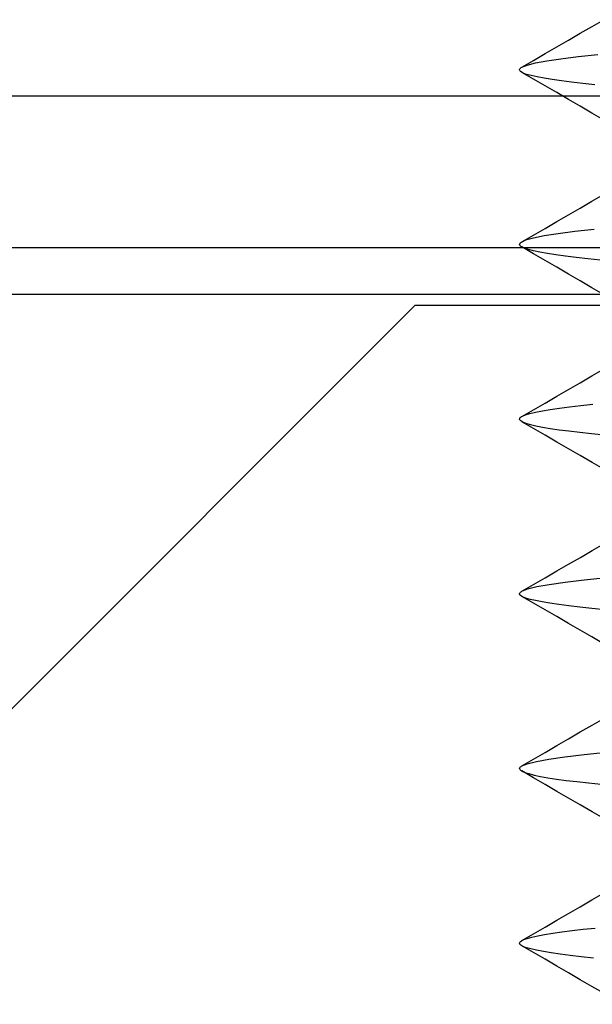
# Model space of a CAD drawing. Header units: millimetres. Extents: x -93 to 0, y 0 to 191.
# Tile 103 of 150: x -88.53 to -86.89, y 185 to 187.82. Entities that reach past the tile are written whole.
import ezdxf

# ---------------------------------------------------------------- set-up
doc = ezdxf.new("R2010")
doc.units = ezdxf.units.MM
doc.layers.add('MAIN-2', color=7, linetype='Continuous')

msp = doc.modelspace()

# ---------------------------------------------------------------- linework, layer by layer
at = {"layer": 'MAIN-2'}
for p, q in [((-86.926, 187.7795), (-86.8924, 187.7989)), ((-86.926, 187.7795), (-86.8924, 187.7989)), ((-86.8924, 187.7989), (-86.8589, 187.8184)), ((-86.8924, 187.7989), (-86.8589, 187.8184)), ((-86.9595, 187.76), (-86.926, 187.7795)), ((-86.9595, 187.76), (-86.926, 187.7795)), ((-87.0263, 187.7212), (-86.9929, 187.7406)), ((-87.0263, 187.7212), (-86.9929, 187.7406)), ((-86.9929, 187.7406), (-86.9595, 187.76)), ((-86.9929, 187.7406), (-86.9595, 187.76)), ((-87.0597, 187.7018), (-87.0263, 187.7212)), ((-87.0597, 187.7018), (-87.0263, 187.7212)), ((-87.022, 187.7009), (-86.9814, 187.7068)), ((-87.022, 187.7009), (-86.9814, 187.7068)), ((-86.9814, 187.7068), (-86.9325, 187.7128)), ((-86.9814, 187.7068), (-86.9325, 187.7128)), ((-86.9325, 187.7128), (-86.8754, 187.7189)), ((-86.9325, 187.7128), (-86.8754, 187.7189)), ((-87.099, 187.6774), (-87.0981, 187.6786)), ((-87.099, 187.6774), (-87.0981, 187.6786)), ((-87.0981, 187.6786), (-87.0969, 187.6799)), ((-87.0981, 187.6786), (-87.0969, 187.6799)), ((-87.0969, 187.6799), (-87.0952, 187.6812)), ((-87.0969, 187.6799), (-87.0952, 187.6812)), ((-87.0952, 187.6812), (-87.0932, 187.6824)), ((-87.0952, 187.6812), (-87.0932, 187.6824)), ((-87.0932, 187.6824), (-87.0597, 187.7018)), ((-87.0932, 187.6824), (-87.0597, 187.7018)), ((-87.0932, 187.6824), (-87.0781, 187.6886)), ((-87.0932, 187.6824), (-87.0781, 187.6886)), ((-87.0781, 187.6886), (-87.0543, 187.6948)), ((-87.0781, 187.6886), (-87.0543, 187.6948)), ((-87.0543, 187.6948), (-87.022, 187.7009)), ((-87.0543, 187.6948), (-87.022, 187.7009)), ((-87.0998, 187.6749), (-87.0996, 187.6761)), ((-87.0998, 187.6749), (-87.0996, 187.6761)), ((-87.0995, 187.6733), (-87.0998, 187.6749)), ((-87.0995, 187.6733), (-87.0998, 187.6749)), ((-87.0996, 187.6761), (-87.099, 187.6774)), ((-87.0996, 187.6761), (-87.099, 187.6774)), ((-87.0986, 187.6718), (-87.0995, 187.6733)), ((-87.0986, 187.6718), (-87.0995, 187.6733)), ((-87.0972, 187.6702), (-87.0986, 187.6718)), ((-87.0972, 187.6702), (-87.0986, 187.6718)), ((-87.0952, 187.6687), (-87.0972, 187.6702)), ((-87.0952, 187.6687), (-87.0972, 187.6702)), ((-87.0927, 187.6671), (-87.0952, 187.6687)), ((-87.0927, 187.6671), (-87.0952, 187.6687)), ((-87.0603, 187.6483), (-87.0936, 187.6677)), ((-87.0603, 187.6483), (-87.0936, 187.6677)), ((-87.0895, 187.6656), (-87.0927, 187.6671)), ((-87.0895, 187.6656), (-87.0927, 187.6671)), ((-87.0796, 187.6619), (-87.0895, 187.6656)), ((-87.0796, 187.6619), (-87.0895, 187.6656)), ((-87.0662, 187.6582), (-87.0796, 187.6619)), ((-87.0662, 187.6582), (-87.0796, 187.6619)), ((-87.0495, 187.6544), (-87.0662, 187.6582)), ((-87.0495, 187.6544), (-87.0662, 187.6582)), ((-87.0295, 187.6507), (-87.0495, 187.6544)), ((-87.0295, 187.6507), (-87.0495, 187.6544)), ((-87.0063, 187.6469), (-87.0295, 187.6507)), ((-87.0063, 187.6469), (-87.0295, 187.6507)), ((-87.0269, 187.629), (-87.0603, 187.6483)), ((-87.0269, 187.629), (-87.0603, 187.6483)), ((-86.9935, 187.6096), (-87.0269, 187.629)), ((-86.9935, 187.6096), (-87.0269, 187.629)), ((-86.98, 187.6431), (-87.0063, 187.6469)), ((-86.98, 187.6431), (-87.0063, 187.6469)), ((-86.9507, 187.6393), (-86.98, 187.6431)), ((-86.9507, 187.6393), (-86.98, 187.6431)), ((-86.9186, 187.6355), (-86.9507, 187.6393)), ((-86.9186, 187.6355), (-86.9507, 187.6393)), ((-86.8839, 187.6317), (-86.9186, 187.6355)), ((-86.8839, 187.6317), (-86.9186, 187.6355)), ((-88.5525, 187.6), (-82.6475, 187.6)), ((-86.9601, 187.5903), (-86.9935, 187.6096)), ((-86.9601, 187.5903), (-86.9935, 187.6096)), ((-86.9266, 187.5708), (-86.9601, 187.5903)), ((-86.9266, 187.5708), (-86.9601, 187.5903)), ((-86.8931, 187.5513), (-86.9266, 187.5708)), ((-86.8931, 187.5513), (-86.9266, 187.5708)), ((-86.8595, 187.5319), (-86.8931, 187.5513)), ((-86.8595, 187.5319), (-86.8931, 187.5513)), ((-86.8929, 187.2986), (-86.8593, 187.3181)), ((-86.8929, 187.2986), (-86.8593, 187.3181)), ((-86.9264, 187.2792), (-86.8929, 187.2986)), ((-86.9264, 187.2792), (-86.8929, 187.2986)), ((-86.9934, 187.2403), (-86.96, 187.2597)), ((-86.9934, 187.2403), (-86.96, 187.2597)), ((-86.96, 187.2597), (-86.9264, 187.2792)), ((-86.96, 187.2597), (-86.9264, 187.2792)), ((-87.0269, 187.2209), (-86.9934, 187.2403)), ((-87.0269, 187.2209), (-86.9934, 187.2403)), ((-87.0938, 187.1821), (-87.0603, 187.2015)), ((-87.0938, 187.1821), (-87.0603, 187.2015)), ((-87.0294, 187.1994), (-87.0604, 187.1931)), ((-87.0294, 187.1994), (-87.0604, 187.1931)), ((-87.0603, 187.2015), (-87.0269, 187.2209)), ((-87.0603, 187.2015), (-87.0269, 187.2209)), ((-86.9897, 187.2057), (-87.0294, 187.1994)), ((-86.9897, 187.2057), (-87.0294, 187.1994)), ((-86.9418, 187.2119), (-86.9897, 187.2057)), ((-86.9418, 187.2119), (-86.9897, 187.2057)), ((-86.8859, 187.2181), (-86.9418, 187.2119)), ((-86.8859, 187.2181), (-86.9418, 187.2119)), ((-87.0998, 187.176), (-87.0999, 187.1751)), ((-87.0998, 187.176), (-87.0999, 187.1751)), ((-87.0997, 187.1739), (-87.0999, 187.1751)), ((-87.0997, 187.1739), (-87.0999, 187.1751)), ((-87.0994, 187.177), (-87.0998, 187.176)), ((-87.0994, 187.177), (-87.0998, 187.176)), ((-87.0992, 187.1727), (-87.0997, 187.1739)), ((-87.0992, 187.1727), (-87.0997, 187.1739)), ((-87.0988, 187.178), (-87.0994, 187.177)), ((-87.0988, 187.178), (-87.0994, 187.177)), ((-87.0984, 187.1716), (-87.0992, 187.1727)), ((-87.0984, 187.1716), (-87.0992, 187.1727)), ((-87.098, 187.1789), (-87.0988, 187.178)), ((-87.098, 187.1789), (-87.0988, 187.178)), ((-87.0972, 187.1704), (-87.0984, 187.1716)), ((-87.0972, 187.1704), (-87.0984, 187.1716)), ((-87.097, 187.1799), (-87.098, 187.1789)), ((-87.097, 187.1799), (-87.098, 187.1789)), ((-87.0957, 187.1692), (-87.0972, 187.1704)), ((-87.0957, 187.1692), (-87.0972, 187.1704)), ((-87.0957, 187.1809), (-87.097, 187.1799)), ((-87.0957, 187.1809), (-87.097, 187.1799)), ((-87.0825, 187.187), (-87.0957, 187.1809)), ((-87.0825, 187.187), (-87.0957, 187.1809)), ((-87.0604, 187.1931), (-87.0825, 187.187)), ((-87.0604, 187.1931), (-87.0825, 187.187)), ((-82.9, 187.1657), (-91.9, 187.1657)), ((-87.0938, 187.168), (-87.0957, 187.1692)), ((-87.0938, 187.168), (-87.0957, 187.1692)), ((-87.0858, 187.1643), (-87.0938, 187.168)), ((-87.0858, 187.1643), (-87.0938, 187.168)), ((-87.0601, 187.1485), (-87.0935, 187.1679)), ((-87.0601, 187.1485), (-87.0935, 187.1679)), ((-87.0743, 187.1605), (-87.0858, 187.1643)), ((-87.0743, 187.1605), (-87.0858, 187.1643)), ((-87.0595, 187.1567), (-87.0743, 187.1605)), ((-87.0595, 187.1567), (-87.0743, 187.1605)), ((-87.0266, 187.1291), (-87.0601, 187.1485)), ((-87.0266, 187.1291), (-87.0601, 187.1485)), ((-87.0414, 187.1528), (-87.0595, 187.1567)), ((-87.0414, 187.1528), (-87.0595, 187.1567)), ((-87.02, 187.149), (-87.0414, 187.1528)), ((-87.02, 187.149), (-87.0414, 187.1528)), ((-86.9956, 187.1451), (-87.02, 187.149)), ((-86.9956, 187.1451), (-87.02, 187.149)), ((-86.9681, 187.1413), (-86.9956, 187.1451)), ((-86.9681, 187.1413), (-86.9956, 187.1451)), ((-86.9932, 187.1097), (-87.0266, 187.1291)), ((-86.9932, 187.1097), (-87.0266, 187.1291)), ((-86.9376, 187.1376), (-86.9681, 187.1413)), ((-86.9376, 187.1376), (-86.9681, 187.1413)), ((-86.9044, 187.1339), (-86.9376, 187.1376)), ((-86.9044, 187.1339), (-86.9376, 187.1376)), ((-86.8683, 187.1302), (-86.9044, 187.1339)), ((-86.8683, 187.1302), (-86.9044, 187.1339)), ((-86.9597, 187.0903), (-86.9932, 187.1097)), ((-86.9597, 187.0903), (-86.9932, 187.1097)), ((-86.9262, 187.0708), (-86.9597, 187.0903)), ((-86.9262, 187.0708), (-86.9597, 187.0903)), ((-86.8927, 187.0513), (-86.9262, 187.0708)), ((-86.8927, 187.0513), (-86.9262, 187.0708)), ((-91.4, 187.0331), (-83.4, 187.0331)), ((-86.8591, 187.0318), (-86.8927, 187.0513)), ((-86.8591, 187.0318), (-86.8927, 187.0513)), ((-89.4, 185), (-87.4, 187)), ((-5, 187), (-87.4, 187)), ((-87.4, 187), (-87.4, 187)), ((-86.8928, 186.7988), (-86.8592, 186.8183)), ((-86.8928, 186.7988), (-86.8592, 186.8183)), ((-86.9598, 186.7599), (-86.9263, 186.7794)), ((-86.9598, 186.7599), (-86.9263, 186.7794)), ((-86.9263, 186.7794), (-86.8928, 186.7988)), ((-86.9263, 186.7794), (-86.8928, 186.7988)), ((-86.9932, 186.7406), (-86.9598, 186.7599)), ((-86.9932, 186.7406), (-86.9598, 186.7599)), ((-87.06, 186.7018), (-87.0266, 186.7212)), ((-87.06, 186.7018), (-87.0266, 186.7212)), ((-87.0266, 186.7212), (-86.9932, 186.7406)), ((-87.0266, 186.7212), (-86.9932, 186.7406)), ((-87.0934, 186.6824), (-87.06, 186.7018)), ((-87.0934, 186.6824), (-87.06, 186.7018)), ((-87.07, 186.691), (-87.054, 186.6947)), ((-87.07, 186.691), (-87.054, 186.6947)), ((-87.054, 186.6947), (-87.0346, 186.6985)), ((-87.054, 186.6947), (-87.0346, 186.6985)), ((-87.0346, 186.6985), (-87.0118, 186.7023)), ((-87.0346, 186.6985), (-87.0118, 186.7023)), ((-87.0118, 186.7023), (-86.9858, 186.7061)), ((-87.0118, 186.7023), (-86.9858, 186.7061)), ((-86.9858, 186.7061), (-86.9567, 186.71)), ((-86.9858, 186.7061), (-86.9567, 186.71)), ((-86.9567, 186.71), (-86.9247, 186.7139)), ((-86.9567, 186.71), (-86.9247, 186.7139)), ((-86.9247, 186.7139), (-86.8901, 186.7177)), ((-86.9247, 186.7139), (-86.8901, 186.7177)), ((-87.0997, 186.6751), (-87.0995, 186.6765)), ((-87.0997, 186.6751), (-87.0995, 186.6765)), ((-87.0996, 186.6742), (-87.0997, 186.6751)), ((-87.0996, 186.6742), (-87.0997, 186.6751)), ((-87.0993, 186.6734), (-87.0996, 186.6742)), ((-87.0993, 186.6734), (-87.0996, 186.6742)), ((-87.0995, 186.6765), (-87.0988, 186.6779)), ((-87.0995, 186.6765), (-87.0988, 186.6779)), ((-87.0989, 186.6726), (-87.0993, 186.6734)), ((-87.0989, 186.6726), (-87.0993, 186.6734)), ((-87.0983, 186.6717), (-87.0989, 186.6726)), ((-87.0983, 186.6717), (-87.0989, 186.6726)), ((-87.0988, 186.6779), (-87.0977, 186.6793)), ((-87.0988, 186.6779), (-87.0977, 186.6793)), ((-87.0976, 186.6709), (-87.0983, 186.6717)), ((-87.0976, 186.6709), (-87.0983, 186.6717)), ((-87.0977, 186.6793), (-87.0962, 186.6807)), ((-87.0977, 186.6793), (-87.0962, 186.6807)), ((-87.0967, 186.67), (-87.0976, 186.6709)), ((-87.0967, 186.67), (-87.0976, 186.6709)), ((-87.0906, 186.6663), (-87.0967, 186.67)), ((-87.0906, 186.6663), (-87.0967, 186.67)), ((-87.0962, 186.6807), (-87.0941, 186.6821)), ((-87.0962, 186.6807), (-87.0941, 186.6821)), ((-87.0941, 186.6821), (-87.0917, 186.6835)), ((-87.0941, 186.6821), (-87.0917, 186.6835)), ((-87.0597, 186.6482), (-87.0931, 186.6676)), ((-87.0597, 186.6482), (-87.0931, 186.6676)), ((-87.0917, 186.6835), (-87.0826, 186.6873)), ((-87.0917, 186.6835), (-87.0826, 186.6873)), ((-87.0814, 186.6625), (-87.0906, 186.6663)), ((-87.0814, 186.6625), (-87.0906, 186.6663)), ((-87.0826, 186.6873), (-87.07, 186.691)), ((-87.0826, 186.6873), (-87.07, 186.691)), ((-87.0688, 186.6588), (-87.0814, 186.6625)), ((-87.0688, 186.6588), (-87.0814, 186.6625)), ((-87.0531, 186.655), (-87.0688, 186.6588)), ((-87.0531, 186.655), (-87.0688, 186.6588)), ((-87.0263, 186.6289), (-87.0597, 186.6482)), ((-87.0263, 186.6289), (-87.0597, 186.6482)), ((-87.0341, 186.6513), (-87.0531, 186.655)), ((-87.0341, 186.6513), (-87.0531, 186.655)), ((-87.012, 186.6476), (-87.0341, 186.6513)), ((-87.012, 186.6476), (-87.0341, 186.6513)), ((-86.9868, 186.6439), (-87.012, 186.6476)), ((-86.9868, 186.6439), (-87.012, 186.6476)), ((-86.9586, 186.6403), (-86.9868, 186.6439)), ((-86.9586, 186.6403), (-86.9868, 186.6439)), ((-86.9275, 186.6366), (-86.9586, 186.6403)), ((-86.9275, 186.6366), (-86.9586, 186.6403)), ((-86.8935, 186.633), (-86.9275, 186.6366)), ((-86.8935, 186.633), (-86.9275, 186.6366)), ((-86.9928, 186.6095), (-87.0263, 186.6289)), ((-86.9928, 186.6095), (-87.0263, 186.6289)), ((-86.9594, 186.5901), (-86.9928, 186.6095)), ((-86.9594, 186.5901), (-86.9928, 186.6095)), ((-86.8567, 186.6293), (-86.8935, 186.633)), ((-86.8567, 186.6293), (-86.8935, 186.633)), ((-86.9259, 186.5706), (-86.9594, 186.5901)), ((-86.9259, 186.5706), (-86.9594, 186.5901)), ((-86.8924, 186.5511), (-86.9259, 186.5706)), ((-86.8924, 186.5511), (-86.9259, 186.5706)), ((-86.8588, 186.5316), (-86.8924, 186.5511)), ((-86.8588, 186.5316), (-86.8924, 186.5511)), ((-86.9258, 186.2794), (-86.8923, 186.2989)), ((-86.9258, 186.2794), (-86.8923, 186.2989)), ((-86.8923, 186.2989), (-86.8588, 186.3184)), ((-86.8923, 186.2989), (-86.8588, 186.3184)), ((-86.9594, 186.2599), (-86.9258, 186.2794)), ((-86.9594, 186.2599), (-86.9258, 186.2794)), ((-87.0263, 186.2211), (-86.9928, 186.2405)), ((-87.0263, 186.2211), (-86.9928, 186.2405)), ((-86.9928, 186.2405), (-86.9594, 186.2599)), ((-86.9928, 186.2405), (-86.9594, 186.2599)), ((-87.0597, 186.2017), (-87.0263, 186.2211)), ((-87.0597, 186.2017), (-87.0263, 186.2211)), ((-86.9693, 186.2085), (-86.9146, 186.2149)), ((-86.9693, 186.2085), (-86.9146, 186.2149)), ((-86.9146, 186.2149), (-86.851, 186.2214)), ((-86.9146, 186.2149), (-86.851, 186.2214)), ((-87.0933, 186.1823), (-87.077, 186.1889)), ((-87.0933, 186.1823), (-87.077, 186.1889)), ((-87.0932, 186.1823), (-87.0597, 186.2017)), ((-87.0932, 186.1823), (-87.0597, 186.2017)), ((-87.077, 186.1889), (-87.0507, 186.1955)), ((-87.077, 186.1889), (-87.0507, 186.1955)), ((-87.0507, 186.1955), (-87.0147, 186.2021)), ((-87.0507, 186.1955), (-87.0147, 186.2021)), ((-87.0147, 186.2021), (-86.9693, 186.2085)), ((-87.0147, 186.2021), (-86.9693, 186.2085)), ((-87.0998, 186.1748), (-87.0996, 186.1761)), ((-87.0998, 186.1748), (-87.0996, 186.1761)), ((-87.0997, 186.1741), (-87.0998, 186.1748)), ((-87.0997, 186.1741), (-87.0998, 186.1748)), ((-87.0995, 186.1733), (-87.0997, 186.1741)), ((-87.0995, 186.1733), (-87.0997, 186.1741)), ((-87.0996, 186.1761), (-87.0991, 186.1773)), ((-87.0996, 186.1761), (-87.0991, 186.1773)), ((-87.0991, 186.1725), (-87.0995, 186.1733)), ((-87.0991, 186.1725), (-87.0995, 186.1733)), ((-87.0991, 186.1773), (-87.0982, 186.1785)), ((-87.0991, 186.1773), (-87.0982, 186.1785)), ((-87.0986, 186.1717), (-87.0991, 186.1725)), ((-87.0986, 186.1717), (-87.0991, 186.1725)), ((-87.0979, 186.1709), (-87.0986, 186.1717)), ((-87.0979, 186.1709), (-87.0986, 186.1717)), ((-87.0982, 186.1785), (-87.0969, 186.1798)), ((-87.0982, 186.1785), (-87.0969, 186.1798)), ((-87.0971, 186.1702), (-87.0979, 186.1709)), ((-87.0971, 186.1702), (-87.0979, 186.1709)), ((-87.0913, 186.1665), (-87.0971, 186.1702)), ((-87.0913, 186.1665), (-87.0971, 186.1702)), ((-87.0969, 186.1798), (-87.0953, 186.181)), ((-87.0969, 186.1798), (-87.0953, 186.181)), ((-87.0953, 186.181), (-87.0933, 186.1823)), ((-87.0953, 186.181), (-87.0933, 186.1823)), ((-87.0603, 186.1485), (-87.0937, 186.1678)), ((-87.0603, 186.1485), (-87.0937, 186.1678)), ((-87.0822, 186.1629), (-87.0913, 186.1665)), ((-87.0822, 186.1629), (-87.0913, 186.1665)), ((-87.0699, 186.1592), (-87.0822, 186.1629)), ((-87.0699, 186.1592), (-87.0822, 186.1629)), ((-87.0542, 186.1555), (-87.0699, 186.1592)), ((-87.0542, 186.1555), (-87.0699, 186.1592)), ((-87.0269, 186.1291), (-87.0603, 186.1485)), ((-87.0269, 186.1291), (-87.0603, 186.1485)), ((-87.0351, 186.1517), (-87.0542, 186.1555)), ((-87.0351, 186.1517), (-87.0542, 186.1555)), ((-87.0129, 186.1479), (-87.0351, 186.1517)), ((-87.0129, 186.1479), (-87.0351, 186.1517)), ((-86.9934, 186.1097), (-87.0269, 186.1291)), ((-86.9934, 186.1097), (-87.0269, 186.1291)), ((-86.9873, 186.1441), (-87.0129, 186.1479)), ((-86.9873, 186.1441), (-87.0129, 186.1479)), ((-86.9587, 186.1402), (-86.9873, 186.1441)), ((-86.9587, 186.1402), (-86.9873, 186.1441)), ((-86.9271, 186.1364), (-86.9587, 186.1402)), ((-86.9271, 186.1364), (-86.9587, 186.1402)), ((-86.8927, 186.1326), (-86.9271, 186.1364)), ((-86.8927, 186.1326), (-86.9271, 186.1364)), ((-86.8555, 186.1288), (-86.8927, 186.1326)), ((-86.8555, 186.1288), (-86.8927, 186.1326)), ((-86.96, 186.0903), (-86.9934, 186.1097)), ((-86.96, 186.0903), (-86.9934, 186.1097)), ((-86.9265, 186.0708), (-86.96, 186.0903)), ((-86.9265, 186.0708), (-86.96, 186.0903)), ((-86.8929, 186.0514), (-86.9265, 186.0708)), ((-86.8929, 186.0514), (-86.9265, 186.0708)), ((-86.8593, 186.0319), (-86.8929, 186.0514)), ((-86.8593, 186.0319), (-86.8929, 186.0514)), ((-86.8924, 185.799), (-86.8588, 185.8185)), ((-86.8924, 185.799), (-86.8588, 185.8185)), ((-86.9259, 185.7795), (-86.8924, 185.799)), ((-86.9259, 185.7795), (-86.8924, 185.799)), ((-86.9595, 185.76), (-86.9259, 185.7795)), ((-86.9595, 185.76), (-86.9259, 185.7795)), ((-87.0264, 185.7212), (-86.9929, 185.7406)), ((-87.0264, 185.7212), (-86.9929, 185.7406)), ((-86.9929, 185.7406), (-86.9595, 185.76)), ((-86.9929, 185.7406), (-86.9595, 185.76)), ((-87.0599, 185.7017), (-87.0264, 185.7212)), ((-87.0599, 185.7017), (-87.0264, 185.7212)), ((-87.0157, 185.7019), (-86.9699, 185.7085)), ((-87.0157, 185.7019), (-86.9699, 185.7085)), ((-86.9699, 185.7085), (-86.9149, 185.7151)), ((-86.9699, 185.7085), (-86.9149, 185.7151)), ((-86.9149, 185.7151), (-86.8512, 185.7216)), ((-86.9149, 185.7151), (-86.8512, 185.7216)), ((-87.0996, 185.6763), (-87.0991, 185.6774)), ((-87.0996, 185.6763), (-87.0991, 185.6774)), ((-87.0991, 185.6774), (-87.0982, 185.6786)), ((-87.0991, 185.6774), (-87.0982, 185.6786)), ((-87.0982, 185.6786), (-87.0971, 185.6798)), ((-87.0982, 185.6786), (-87.0971, 185.6798)), ((-87.0971, 185.6798), (-87.0956, 185.681)), ((-87.0971, 185.6798), (-87.0956, 185.681)), ((-87.0956, 185.681), (-87.0937, 185.6822)), ((-87.0956, 185.681), (-87.0937, 185.6822)), ((-87.0937, 185.6822), (-87.0777, 185.6887)), ((-87.0937, 185.6822), (-87.0777, 185.6887)), ((-87.0934, 185.6823), (-87.0599, 185.7017)), ((-87.0934, 185.6823), (-87.0599, 185.7017)), ((-87.0777, 185.6887), (-87.0517, 185.6953)), ((-87.0777, 185.6887), (-87.0517, 185.6953)), ((-87.0517, 185.6953), (-87.0157, 185.7019)), ((-87.0517, 185.6953), (-87.0157, 185.7019)), ((-87.0997, 185.6751), (-87.0996, 185.6763)), ((-87.0997, 185.6751), (-87.0996, 185.6763)), ((-87.0997, 185.6751), (-87.0995, 185.6739)), ((-87.0997, 185.6751), (-87.0995, 185.6739)), ((-87.0995, 185.6739), (-87.099, 185.6727)), ((-87.0995, 185.6739), (-87.099, 185.6727)), ((-87.099, 185.6727), (-87.0981, 185.6714)), ((-87.099, 185.6727), (-87.0981, 185.6714)), ((-87.0981, 185.6714), (-87.0969, 185.6702)), ((-87.0981, 185.6714), (-87.0969, 185.6702)), ((-87.0969, 185.6702), (-87.0953, 185.669)), ((-87.0969, 185.6702), (-87.0953, 185.669)), ((-87.0953, 185.669), (-87.0934, 185.6678)), ((-87.0953, 185.669), (-87.0934, 185.6678)), ((-87.0599, 185.6484), (-87.0934, 185.6679)), ((-87.0599, 185.6484), (-87.0934, 185.6679)), ((-87.0934, 185.6678), (-87.0852, 185.664)), ((-87.0934, 185.6678), (-87.0852, 185.664)), ((-87.0852, 185.664), (-87.0735, 185.6602)), ((-87.0852, 185.664), (-87.0735, 185.6602)), ((-87.0735, 185.6602), (-87.0585, 185.6563)), ((-87.0735, 185.6602), (-87.0585, 185.6563)), ((-87.0264, 185.629), (-87.0599, 185.6484)), ((-87.0264, 185.629), (-87.0599, 185.6484)), ((-87.0585, 185.6563), (-87.0402, 185.6525)), ((-87.0585, 185.6563), (-87.0402, 185.6525)), ((-87.0402, 185.6525), (-87.0187, 185.6487)), ((-87.0402, 185.6525), (-87.0187, 185.6487)), ((-87.0187, 185.6487), (-86.994, 185.6449)), ((-87.0187, 185.6487), (-86.994, 185.6449)), ((-86.9929, 185.6096), (-87.0264, 185.629)), ((-86.9929, 185.6096), (-87.0264, 185.629)), ((-86.994, 185.6449), (-86.9663, 185.6411)), ((-86.994, 185.6449), (-86.9663, 185.6411)), ((-86.9663, 185.6411), (-86.9357, 185.6374)), ((-86.9663, 185.6411), (-86.9357, 185.6374)), ((-86.9357, 185.6374), (-86.9022, 185.6337)), ((-86.9357, 185.6374), (-86.9022, 185.6337)), ((-86.9022, 185.6337), (-86.8658, 185.63)), ((-86.9022, 185.6337), (-86.8658, 185.63)), ((-86.9595, 185.5901), (-86.9929, 185.6096)), ((-86.9595, 185.5901), (-86.9929, 185.6096)), ((-86.9259, 185.5707), (-86.9595, 185.5901)), ((-86.9259, 185.5707), (-86.9595, 185.5901)), ((-86.8924, 185.5512), (-86.9259, 185.5707)), ((-86.8924, 185.5512), (-86.9259, 185.5707)), ((-86.8588, 185.5317), (-86.8924, 185.5512)), ((-86.8588, 185.5317), (-86.8924, 185.5512)), ((-86.8927, 185.2989), (-86.8592, 185.3184)), ((-86.8927, 185.2989), (-86.8592, 185.3184)), ((-86.9263, 185.2794), (-86.8927, 185.2989)), ((-86.9263, 185.2794), (-86.8927, 185.2989)), ((-86.9932, 185.2406), (-86.9598, 185.26)), ((-86.9932, 185.2406), (-86.9598, 185.26)), ((-86.9598, 185.26), (-86.9263, 185.2794)), ((-86.9598, 185.26), (-86.9263, 185.2794)), ((-87.0267, 185.2212), (-86.9932, 185.2406)), ((-87.0267, 185.2212), (-86.9932, 185.2406)), ((-87.0936, 185.1824), (-87.0601, 185.2018)), ((-87.0936, 185.1824), (-87.0601, 185.2018)), ((-87.0601, 185.2018), (-87.0267, 185.2212)), ((-87.0601, 185.2018), (-87.0267, 185.2212)), ((-87.0479, 185.1961), (-87.028, 185.1998)), ((-87.0479, 185.1961), (-87.028, 185.1998)), ((-87.028, 185.1998), (-87.0049, 185.2034)), ((-87.028, 185.1998), (-87.0049, 185.2034)), ((-87.0049, 185.2034), (-86.9787, 185.2072)), ((-87.0049, 185.2034), (-86.9787, 185.2072)), ((-86.9787, 185.2072), (-86.9496, 185.2109)), ((-86.9787, 185.2072), (-86.9496, 185.2109)), ((-86.9496, 185.2109), (-86.9177, 185.2147)), ((-86.9496, 185.2109), (-86.9177, 185.2147)), ((-86.9177, 185.2147), (-86.8831, 185.2184)), ((-86.9177, 185.2147), (-86.8831, 185.2184)), ((-87.0998, 185.1751), (-87.0995, 185.1768)), ((-87.0998, 185.1751), (-87.0995, 185.1768)), ((-87.0997, 185.1742), (-87.0998, 185.1751)), ((-87.0997, 185.1742), (-87.0998, 185.1751)), ((-87.0994, 185.1733), (-87.0997, 185.1742)), ((-87.0994, 185.1733), (-87.0997, 185.1742)), ((-87.0995, 185.1768), (-87.0985, 185.1785)), ((-87.0995, 185.1768), (-87.0985, 185.1785)), ((-87.099, 185.1724), (-87.0994, 185.1733)), ((-87.099, 185.1724), (-87.0994, 185.1733)), ((-87.0983, 185.1715), (-87.099, 185.1724)), ((-87.0983, 185.1715), (-87.099, 185.1724)), ((-87.0985, 185.1785), (-87.0969, 185.1801)), ((-87.0985, 185.1785), (-87.0969, 185.1801)), ((-87.0975, 185.1706), (-87.0983, 185.1715)), ((-87.0975, 185.1706), (-87.0983, 185.1715)), ((-87.0965, 185.1697), (-87.0975, 185.1706)), ((-87.0965, 185.1697), (-87.0975, 185.1706)), ((-87.0969, 185.1801), (-87.0946, 185.1818)), ((-87.0969, 185.1801), (-87.0946, 185.1818)), ((-87.0901, 185.1659), (-87.0965, 185.1697)), ((-87.0901, 185.1659), (-87.0965, 185.1697)), ((-87.0946, 185.1818), (-87.0917, 185.1835)), ((-87.0946, 185.1818), (-87.0917, 185.1835)), ((-87.0917, 185.1835), (-87.0882, 185.1851)), ((-87.0917, 185.1835), (-87.0882, 185.1851)), ((-87.0882, 185.1851), (-87.078, 185.1888)), ((-87.0882, 185.1851), (-87.078, 185.1888)), ((-87.078, 185.1888), (-87.0645, 185.1925)), ((-87.078, 185.1888), (-87.0645, 185.1925)), ((-87.0645, 185.1925), (-87.0479, 185.1961)), ((-87.0645, 185.1925), (-87.0479, 185.1961)), ((-87.0599, 185.1482), (-87.0933, 185.1676)), ((-87.0599, 185.1482), (-87.0933, 185.1676)), ((-87.0804, 185.1621), (-87.0901, 185.1659)), ((-87.0804, 185.1621), (-87.0901, 185.1659)), ((-87.0674, 185.1584), (-87.0804, 185.1621)), ((-87.0674, 185.1584), (-87.0804, 185.1621)), ((-87.0511, 185.1546), (-87.0674, 185.1584)), ((-87.0511, 185.1546), (-87.0674, 185.1584)), ((-87.0264, 185.1288), (-87.0599, 185.1482)), ((-87.0264, 185.1288), (-87.0599, 185.1482)), ((-87.0316, 185.1509), (-87.0511, 185.1546)), ((-87.0316, 185.1509), (-87.0511, 185.1546)), ((-87.009, 185.1472), (-87.0316, 185.1509)), ((-87.009, 185.1472), (-87.0316, 185.1509)), ((-86.9832, 185.1436), (-87.009, 185.1472)), ((-86.9832, 185.1436), (-87.009, 185.1472)), ((-86.9545, 185.1399), (-86.9832, 185.1436)), ((-86.9545, 185.1399), (-86.9832, 185.1436)), ((-86.993, 185.1094), (-87.0264, 185.1288)), ((-86.993, 185.1094), (-87.0264, 185.1288)), ((-86.923, 185.1362), (-86.9545, 185.1399)), ((-86.923, 185.1362), (-86.9545, 185.1399)), ((-86.8886, 185.1325), (-86.923, 185.1362)), ((-86.8886, 185.1325), (-86.923, 185.1362)), ((-86.9596, 185.09), (-86.993, 185.1094)), ((-86.9596, 185.09), (-86.993, 185.1094)), ((-86.926, 185.0705), (-86.9596, 185.09)), ((-86.926, 185.0705), (-86.9596, 185.09)), ((-86.8925, 185.0511), (-86.926, 185.0705)), ((-86.8925, 185.0511), (-86.926, 185.0705)), ((-86.8589, 185.0316), (-86.8925, 185.0511)), ((-86.8589, 185.0316), (-86.8925, 185.0511))]:
    msp.add_line(p, q, dxfattribs=at)

doc.saveas('drawing.dxf')
